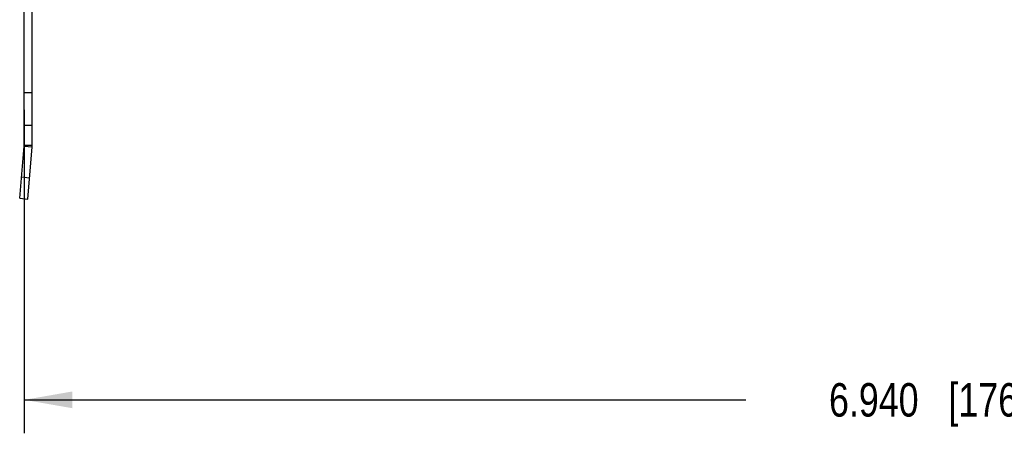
# Model space of a CAD drawing. Header units: inches. Extents: x 0.2 to 16.8, y 0.2 to 10.8.
# Tile 2 of 11: x 7.7 to 11.4, y 2.5 to 4. Entities that reach past the tile are written whole.
import ezdxf

# ---------------------------------------------------------------- set-up
doc = ezdxf.new("R2010")
doc.units = ezdxf.units.IN
doc.header["$LTSCALE"] = 0.935
doc.header["$MEASUREMENT"] = 0
doc.layers.get('0').update_dxf_attribs({"linetype": 'CONTINUOUS'})
doc.layers.add('DIMENSIONS', color=7, linetype='CONTINUOUS')
doc.styles.get("Standard").update_dxf_attribs({"font": 'txt', "width": 0.8})
doc.dimstyles.new('DIMSTYLE_1', dxfattribs={"dimtxt": 0.125, "dimasz": 0.18, "dimexe": 0.18, "dimexo": 0.0625, "dimgap": 0.09, "dimtad": 0, "dimtih": 1, "dimtoh": 1, "dimdec": 3, "dimzin": 4, "dimdsep": 46, "dimtxsty": 'STANDARD', "dimblk": '_FILLED', "dimblk1": '_FILLED', "dimblk2": '_FILLED', "dimcen": 0.09, "dimadec": 0, "dimazin": 0, "dimtp": 0.01, "dimtm": 0.01, "dimtfac": 1, "dimtdec": 3, "dimtofl": 0, "dimtmove": 0, "dimatfit": 3, "dimldrblk": '_FILLED', "dimfxl": 1, "dimtolj": 1, "dimtzin": 4, "dimarcsym": 0})

# ---------------------------------------------------------------- blocks, each defined once
blk = doc.blocks.new('_FILLED')
at = {"color": 0, "linetype": 'BYBLOCK'}
blk.add_solid([(0, 0), (-1, 0.174), (-1, -0.174)], dxfattribs=at)
blk = doc.blocks.new('*D1')
at = {"layer": 'DIMENSIONS', "color": 2, "linetype": 'CONTINUOUS'}
for p, q in [((14.645, 4.3684), (14.645, 2.4559)), ((7.705, 3.6645), (7.705, 2.4559)), ((7.705, 2.5809), (10.4, 2.5809)), ((14.645, 2.5809), (11.95, 2.5809))]:
    blk.add_line(p, q, dxfattribs=at)
at = {"layer": 'DIMENSIONS', "color": 2, "linetype": 'CONTINUOUS', "xscale": 0.18, "yscale": 0.18, "zscale": 0.18, "rotation": 180}
blk.add_blockref('_FILLED', (7.705, 2.5809), dxfattribs=at)
at = {"layer": 'DIMENSIONS', "color": 2, "linetype": 'CONTINUOUS', "xscale": 0.18, "yscale": 0.18, "zscale": 0.18}
blk.add_blockref('_FILLED', (14.645, 2.5809), dxfattribs=at)
at = {"layer": 'DIMENSIONS', "color": 2, "linetype": 'CONTINUOUS', "insert": (11.175, 2.6434), "char_height": 0.125, "width": 1.425, "attachment_point": 2, "line_spacing_factor": 0.9}
blk.add_mtext('6.940{\\Ftxt.shx;\\W1.000000;\\H0.125000; }[176.28]', dxfattribs=at)

msp = doc.modelspace()

# ---------------------------------------------------------------- linework, layer by layer
at = {"color": 7, "linetype": 'CONTINUOUS'}
for p, q in [((7.705, 3.5319), (7.705, 8.0159)), ((7.735, 3.5319), (7.735, 8.0159)), ((7.735, 3.727), (7.705, 3.727)), ((7.735, 3.6059), (7.705, 3.6059)), ((7.705, 3.5319), (7.735, 3.5319)), ((7.6878, 3.3335), (7.7049, 3.5289)), ((7.7049, 3.5289), (7.7348, 3.5263)), ((7.7177, 3.3309), (7.7348, 3.5263)), ((7.6948, 3.4132), (7.7247, 3.4106)), ((7.6878, 3.3335), (7.7177, 3.3309))]:
    msp.add_line(p, q, dxfattribs=at)
for radius in [0.035, 0.065]:
    msp.add_arc((7.67, 3.5319), radius, 355, 360, dxfattribs=at)

# ---------------------------------------------------------------- dimensions: what is measured, and where the dimension line sits
at = {"layer": 'DIMENSIONS', "color": 2, "linetype": 'CONTINUOUS'}
dim = msp.add_linear_dim(base=(7.705, 2.5809), p1=(14.645, 4.3684), p2=(7.705, 3.6645), angle=180, dimstyle='DIMSTYLE_1', dxfattribs=at)
dim.commit()
dim.dimension.update_dxf_attribs({"geometry": '*D1', "text_midpoint": (11.025, 2.5809), "dimtype": 160})

doc.saveas('drawing.dxf')
